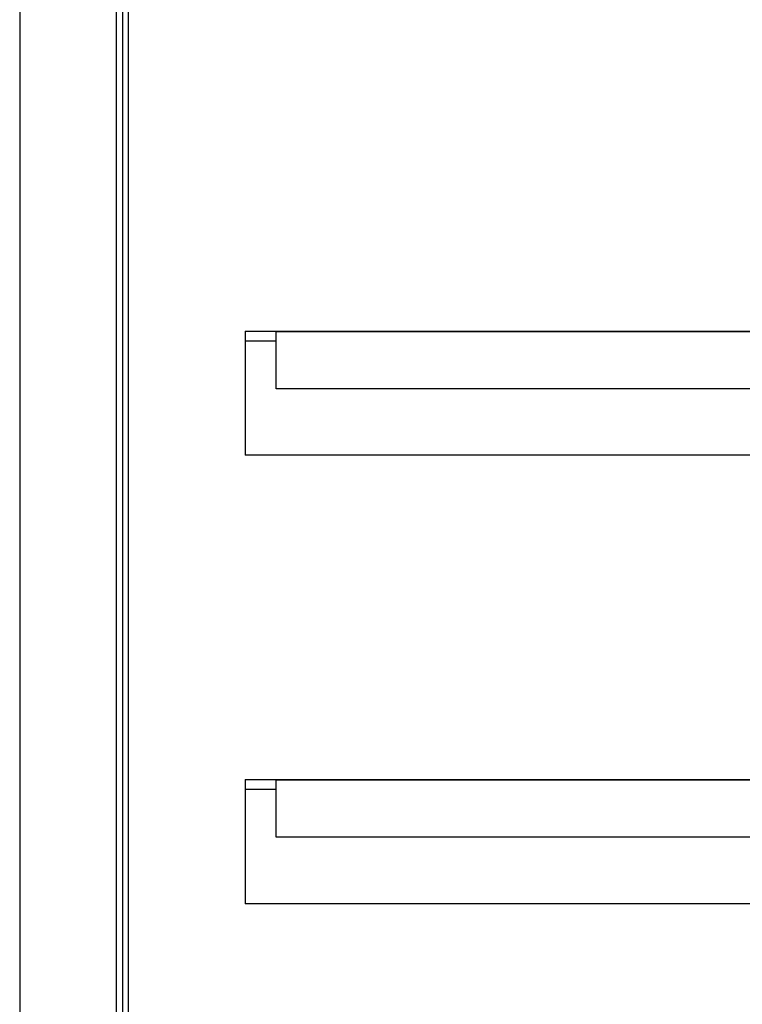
# Model space of a CAD drawing. Header units: inches. Extents: x 0 to 117, y 0 to 83.
# Tile 43 of 57: x 53.35 to 55.57, y 44.98 to 48.01. Entities that reach past the tile are written whole.
import ezdxf

# ---------------------------------------------------------------- set-up
doc = ezdxf.new("R2010")
doc.units = ezdxf.units.IN
doc.header["$LTSCALE"] = 6.431102
doc.header["$MEASUREMENT"] = 0
doc.layers.get('0').update_dxf_attribs({"linetype": 'CONTINUOUS'})

msp = doc.modelspace()

# ---------------------------------------------------------------- linework, layer by layer
at = {"color": 7, "linetype": 'CONTINUOUS'}
for p, q in [((53.3502, 52.9531), (53.3502, 33.8138)), ((53.6473, 35.44), (53.6473, 51.4042)), ((53.666, 51.4042), (53.666, 35.44)), ((53.6832, 51.4042), (53.6832, 35.44)), ((54.0433, 47.0531), (54.0433, 46.6714)), ((54.0433, 47.0531), (57.4883, 47.0531)), ((54.1384, 46.876), (54.1384, 47.051)), ((56.3949, 47.051), (54.1384, 47.051)), ((54.1384, 47.0224), (54.0433, 47.0224)), ((56.3949, 46.876), (54.1384, 46.876)), ((57.4883, 46.6714), (54.0433, 46.6714)), ((54.0433, 45.6752), (54.0433, 45.2934)), ((54.0433, 45.6752), (57.4883, 45.6752)), ((54.1384, 45.498), (54.1384, 45.6731)), ((56.3949, 45.6731), (54.1384, 45.6731)), ((54.1384, 45.6444), (54.0433, 45.6444)), ((56.3949, 45.498), (54.1384, 45.498)), ((57.4883, 45.2934), (54.0433, 45.2934))]:
    msp.add_line(p, q, dxfattribs=at)

doc.saveas('drawing.dxf')
